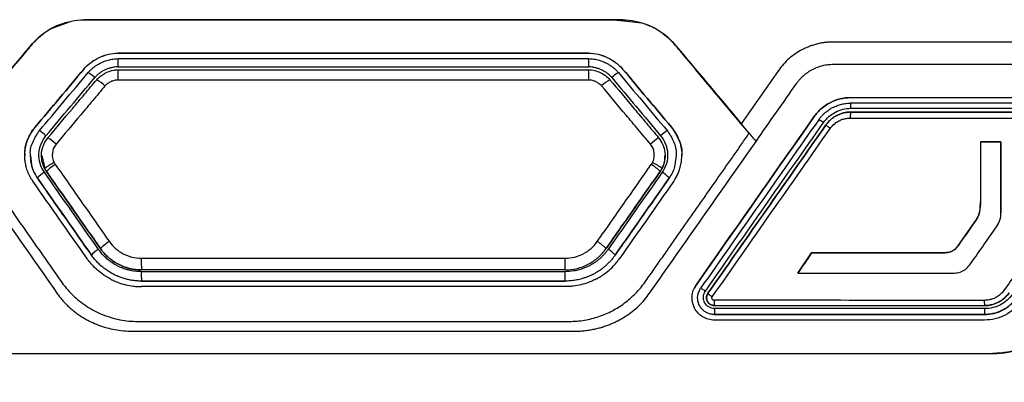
# Model space of a CAD drawing. Header units: millimetres. Extents: x -1111 to 1147, y -743 to 1146.
# Tile 133 of 203: x 240 to 284, y 188 to 204. Entities that reach past the tile are written whole.
import ezdxf

# ---------------------------------------------------------------- set-up
doc = ezdxf.new("R2010")
doc.units = ezdxf.units.MM

msp = doc.modelspace()

# ---------------------------------------------------------------- linework, layer by layer
at = {"color": 7, "linetype": 'Continuous', "lineweight": 25}
for p, q in [((243.122, 204.42), (242.752, 204.405)), ((266.772, 204.369), (266.274, 204.42)), ((242.045, 204.324), (241.175, 204.01)), ((267.728, 204.271), (266.772, 204.369)), ((244.202, 202.919), (244.202, 202.917)), ((265.341, 202.919), (265.341, 202.917)), ((242.67, 202.204), (242.67, 202.202)), ((266.873, 202.204), (266.873, 202.202)), ((271.378, 200.727), (270.153, 202.185)), ((277.114, 200.916), (277.114, 200.917)), ((275.476, 200.064), (275.476, 200.065)), ((277.115, 200.269), (277.114, 200.269)), ((240.48, 199.595), (240.48, 199.593)), ((269.063, 199.595), (269.063, 199.593)), ((276.008, 199.693), (276.008, 199.694)), ((282.945, 198.929), (283.871, 198.93)), ((283.871, 198.93), (283.871, 195.741)), ((283.871, 198.93), (283.871, 198.93)), ((240.262, 198.31), (240.262, 198.307)), ((240.762, 198.32), (240.762, 198.298)), ((240.773, 198.31), (240.906, 197.729)), ((268.781, 198.3), (268.781, 198.321)), ((269.281, 198.306), (269.281, 198.309)), ((240.578, 197.303), (240.578, 197.307)), ((240.906, 197.729), (240.906, 197.73)), ((240.988, 197.594), (240.988, 197.595)), ((268.555, 197.594), (268.555, 197.595)), ((268.637, 197.729), (268.637, 197.73)), ((268.965, 197.303), (268.965, 197.307)), ((283.871, 195.741), (283.871, 195.741)), ((281.962, 194.287), (282.7, 195.339)), ((282.7, 195.339), (282.7, 195.339)), ((281.962, 194.287), (281.962, 194.287)), ((243.004, 193.84), (243.004, 193.843)), ((266.539, 193.84), (266.539, 193.843)), ((274.742, 193.025), (275.364, 193.936)), ((275.364, 193.936), (281.119, 193.938)), ((275.364, 193.936), (275.364, 193.936)), ((281.119, 193.938), (281.119, 193.938)), ((246.288, 193.171), (245.256, 193.171)), ((264.287, 193.171), (263.209, 193.171)), ((245.256, 192.671), (245.256, 192.668)), ((264.287, 192.668), (264.287, 192.671)), ((270.173, 192.491), (270.098, 192.332)), ((270.173, 192.491), (270.173, 192.492)), ((270.705, 192.121), (270.705, 192.121)), ((270.242, 191.92), (270.242, 191.917)), ((270.992, 191.167), (270.992, 191.17)), ((283.136, 191.169), (283.136, 191.167)), ((283.49, 189.417), (283.49, 189.418))]:
    msp.add_line(p, q, dxfattribs=at)
for centre, radius, start, end in [((247.737, 202.389), 3.546, 175.4502, 181.4192), ((261.805, 202.389), 3.547, 358.5813, 4.5484), ((247.833, 201.833), 3.647, 174.6968, 181.941), ((261.708, 201.833), 3.649, 358.0602, 5.3007), ((241.656, 200.167), 2.231, 47.722, 57.2916), ((241.924, 199.613), 2.491, 47.259, 57.9844), ((267.619, 199.613), 2.491, 122.0162, 132.7403), ((267.887, 200.167), 2.231, 122.7076, 132.2783), ((239.171, 197.207), 2.686, 48.1077, 56.0496), ((239.406, 196.613), 2.996, 47.7216, 56.6271), ((270.137, 196.613), 2.996, 123.3733, 132.2779), ((270.371, 197.208), 2.685, 123.9497, 131.8925), ((242.077, 196.314), 1.837, 113.8441, 129.5841), ((242.374, 196.288), 1.905, 121.3746, 136.6901), ((267.165, 196.282), 1.912, 43.3526, 58.6127), ((267.472, 196.325), 1.826, 50.3437, 66.182), ((241.609, 196.364), 1.397, 120.8365, 137.5552), ((267.934, 196.364), 1.397, 42.4456, 59.1632), ((244.987, 192.559), 2.225, 121.9307, 135.0295), ((264.579, 192.59), 2.187, 44.8136, 58.1484), ((244.151, 192.734), 1.596, 121.3491, 135.9648), ((265.392, 192.734), 1.596, 44.036, 58.6506), ((252.37, 193.574), 7.126, 178.9837, 183.2352), ((257.085, 193.575), 7.213, 356.7978, 0.9978), ((250.199, 192.984), 4.953, 178.7316, 183.6312), ((259.342, 192.984), 4.955, 356.3699, 1.268)]:
    msp.add_arc(centre, radius, start, end, dxfattribs=at)
for points, knots in [([(240.365, 203.348), (240.454, 203.454), (241.064, 204.086), (241.923, 204.401), (242.663, 204.42)], [0.1209056, 0.1209056, 0.1209056, 0.1209056, 0.13155891, 0.18875625, 0.18875625, 0.18875625, 0.18875625]), ([(242.663, 204.42), (242.776, 204.423), (242.89, 204.42), (250.847, 204.42), (258.697, 204.42), (266.653, 204.42), (266.767, 204.423), (266.88, 204.42)], [0.1887562, 0.1887562, 0.1887562, 0.1887562, 0.1974872, 0.1974872, 0.8025154, 0.8025154, 0.8112462, 0.8112462, 0.8112462, 0.8112462]), ([(266.88, 204.42), (267.62, 204.401), (268.479, 204.086), (269.089, 203.454), (269.178, 203.348)], [0.81124619, 0.81124619, 0.81124619, 0.81124619, 0.86844303, 0.87909618, 0.87909618, 0.87909618, 0.87909618]), ([(240.365, 203.347), (240.52, 203.501), (240.83, 203.806), (241.259, 204.087), (241.529, 204.176), (241.593, 204.197)], [0, 0, 0, 0, 0.434541, 0.865966, 1, 1, 1, 1]), ([(267.919, 204.207), (267.993, 204.183), (268.274, 204.091), (268.713, 203.806), (269.022, 203.5), (269.178, 203.347)], [0, 0, 0, 0, 0.15232, 0.574601, 1, 1, 1, 1]), ([(240.365, 203.347), (240.27, 203.241), (240.183, 203.129), (239.055, 201.785), (238.018, 200.55), (236.981, 199.314)], [0, 0, 0, 0, 0.010653, 0.010653, 0.1315586, 0.1315586, 0.1315586, 0.1315586]), ([(272.562, 199.314), (271.525, 200.55), (270.488, 201.785), (269.36, 203.129), (269.272, 203.241), (269.178, 203.347)], [0.8684429, 0.8684429, 0.8684429, 0.8684429, 0.9893467, 0.9893467, 1, 1, 1, 1]), ([(276.333, 203.419), (276.273, 203.418), (276.152, 203.415), (275.972, 203.398), (275.795, 203.37), (275.62, 203.333), (275.448, 203.284), (275.279, 203.226), (275.112, 203.157), (274.894, 203.052), (274.634, 202.898), (274.349, 202.678), (274.092, 202.428), (273.948, 202.237), (273.876, 202.14)], [0, 0, 0, 0, 0.063202, 0.125768, 0.187913, 0.249857, 0.31182, 0.374023, 0.436686, 0.500023, 0.626528, 0.750803, 0.874677, 1, 1, 1, 1]), ([(242.67, 202.204), (242.858, 202.429), (243.099, 202.602), (243.621, 202.845), (243.909, 202.919), (244.202, 202.919)], [0, 0, 0, 0, 0.5, 0.5, 1, 1, 1, 1]), ([(242.67, 202.202), (242.858, 202.426), (243.099, 202.6), (243.621, 202.843), (243.909, 202.917), (244.202, 202.917)], [0, 0, 0, 0, 0.5, 0.5, 1, 1, 1, 1]), ([(242.861, 202.045), (242.887, 202.075), (242.94, 202.134), (243.026, 202.215), (243.119, 202.291), (243.216, 202.361), (243.318, 202.424), (243.424, 202.48), (243.532, 202.53), (243.642, 202.572), (243.754, 202.607), (243.866, 202.635), (243.979, 202.655), (244.091, 202.668), (244.165, 202.669), (244.202, 202.67)], [0, 0, 0, 0, 0.0776448, 0.1557494, 0.2342052, 0.3128634, 0.3915484, 0.4700691, 0.5482292, 0.6258354, 0.7027059, 0.7786775, 0.853613, 0.9274084, 1, 1, 1, 1]), ([(244.202, 202.67), (244.907, 202.67), (246.316, 202.67), (248.43, 202.67), (250.544, 202.67), (252.658, 202.67), (254.772, 202.67), (256.885, 202.67), (258.999, 202.67), (261.113, 202.67), (263.227, 202.67), (264.637, 202.67), (265.341, 202.67)], [0, 0, 0, 0, 0.100015, 0.20002, 0.300018, 0.40001, 0.5, 0.59999, 0.699982, 0.79998, 0.899985, 1, 1, 1, 1]), ([(265.341, 202.919), (265.634, 202.919), (265.922, 202.845), (266.444, 202.602), (266.685, 202.429), (266.873, 202.204)], [0, 0, 0, 0, 0.5, 0.5, 1, 1, 1, 1]), ([(265.341, 202.917), (265.634, 202.917), (265.922, 202.843), (266.444, 202.6), (266.685, 202.426), (266.873, 202.202)], [0, 0, 0, 0, 0.5, 0.5, 1, 1, 1, 1]), ([(265.341, 202.67), (265.381, 202.669), (265.462, 202.667), (265.583, 202.652), (265.705, 202.629), (265.826, 202.597), (265.947, 202.556), (266.066, 202.506), (266.181, 202.448), (266.293, 202.383), (266.4, 202.309), (266.502, 202.229), (266.597, 202.141), (266.653, 202.077), (266.682, 202.045)], [0, 0, 0, 0, 0.078693, 0.1587944, 0.2402165, 0.3228179, 0.4064134, 0.4907859, 0.5756964, 0.660896, 0.746138, 0.8311923, 0.9158613, 1, 1, 1, 1]), ([(244.192, 202.301), (244.16, 202.3), (244.096, 202.298), (243.999, 202.286), (243.886, 202.263), (243.76, 202.225), (243.623, 202.17), (243.492, 202.101), (243.369, 202.019), (243.255, 201.927), (243.189, 201.854), (243.157, 201.818)], [0, 0, 0, 0, 0.080844, 0.163876, 0.24962, 0.374061, 0.499976, 0.625729, 0.749975, 0.877604, 1, 1, 1, 1]), ([(244.023, 202.156), (244.053, 202.16), (244.112, 202.168), (244.172, 202.17), (244.202, 202.17)], [0, 0, 0, 0, 0.507931, 1, 1, 1, 1]), ([(244.202, 202.17), (247.725, 202.171), (254.772, 202.171), (261.819, 202.171), (265.341, 202.17)], [0.399117, 0.399117, 0.399117, 0.399117, 1.531224, 2.663, 2.663, 2.663, 2.663]), ([(265.341, 202.171), (265.431, 202.171), (265.522, 202.159), (265.698, 202.117), (265.785, 202.088), (265.949, 202.011), (266.026, 201.964), (266.172, 201.856), (266.241, 201.794), (266.299, 201.725)], [0, 0, 0, 0, 0.25, 0.25, 0.5, 0.5, 0.75, 0.75, 1, 1, 1, 1]), ([(266.386, 201.818), (266.365, 201.842), (266.323, 201.89), (266.251, 201.956), (266.161, 202.028), (266.051, 202.101), (265.92, 202.169), (265.784, 202.225), (265.642, 202.267), (265.497, 202.295), (265.399, 202.299), (265.351, 202.301)], [0, 0, 0, 0, 0.080849, 0.163881, 0.249619, 0.374066, 0.499975, 0.625734, 0.749974, 0.87761, 1, 1, 1, 1]), ([(274.695, 201.565), (274.722, 201.602), (274.776, 201.675), (274.865, 201.778), (274.961, 201.875), (275.064, 201.964), (275.173, 202.047), (275.288, 202.122), (275.44, 202.207), (275.629, 202.293), (275.858, 202.365), (276.094, 202.409), (276.253, 202.415), (276.333, 202.417)], [0, 0, 0, 0, 0.071701, 0.142752, 0.213491, 0.284262, 0.355405, 0.42726, 0.500152, 0.627053, 0.751442, 0.87514, 1, 1, 1, 1]), ([(240.671, 199.435), (241.037, 199.871), (241.767, 200.741), (242.497, 201.611), (242.861, 202.045)], [0, 0, 0, 0, 0.500659, 1, 1, 1, 1]), ([(241.054, 199.115), (241.419, 199.55), (241.784, 199.985), (242.149, 200.42), (242.332, 200.637), (242.514, 200.855), (242.697, 201.072), (242.879, 201.29), (243.062, 201.507), (243.244, 201.725)], [0, 0, 0, 0, 0.001704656, 0.001704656, 0.001704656, 0.002556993, 0.002556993, 0.002556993, 0.003409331, 0.003409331, 0.003409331, 0.003409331]), ([(243.244, 201.725), (243.293, 201.782), (243.348, 201.835), (243.465, 201.928), (243.528, 201.97), (243.727, 202.082), (243.871, 202.131), (244.02, 202.155)], [0, 0, 0, 0, 0.25, 0.25, 0.5, 0.5, 1, 1, 1, 1]), ([(266.299, 201.725), (266.664, 201.29), (267.029, 200.855), (267.394, 200.42), (267.576, 200.202), (267.759, 199.985), (267.941, 199.767), (268.124, 199.55), (268.306, 199.332), (268.489, 199.115)], [0, 0, 0, 0, 0.001704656, 0.001704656, 0.001704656, 0.002556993, 0.002556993, 0.002556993, 0.003409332, 0.003409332, 0.003409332, 0.003409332]), ([(266.682, 202.045), (267.046, 201.611), (267.776, 200.741), (268.506, 199.871), (268.872, 199.435)], [0, 0, 0, 0, 0.499341, 1, 1, 1, 1]), ([(243.614, 201.442), (243.432, 201.224), (243.249, 201.007), (243.066, 200.789), (242.884, 200.571), (242.701, 200.354), (242.518, 200.136), (242.153, 199.701), (241.787, 199.265), (241.422, 198.83)], [0, 0, 0, 0, 0.000853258, 0.000853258, 0.000853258, 0.001706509, 0.001706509, 0.001706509, 0.003412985, 0.003412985, 0.003412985, 0.003412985]), ([(244.188, 201.71), (244.134, 201.71), (244.08, 201.701), (243.974, 201.676), (243.923, 201.658), (243.825, 201.612), (243.778, 201.583), (243.691, 201.52), (243.65, 201.484), (243.614, 201.442)], [0, 0, 0, 0, 0.25, 0.25, 0.5, 0.5, 0.75, 0.75, 1, 1, 1, 1]), ([(265.929, 201.442), (265.894, 201.484), (265.852, 201.52), (265.764, 201.584), (265.718, 201.612), (265.62, 201.658), (265.568, 201.676), (265.463, 201.701), (265.41, 201.71), (265.355, 201.71)], [0, 0, 0, 0, 0.25, 0.25, 0.5, 0.5, 0.75, 0.75, 1, 1, 1, 1]), ([(268.121, 198.83), (267.939, 199.047), (267.756, 199.265), (267.573, 199.483), (267.39, 199.701), (267.208, 199.918), (267.025, 200.136), (266.659, 200.571), (266.294, 201.007), (265.929, 201.442)], [0, 0, 0, 0, 0.000853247, 0.000853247, 0.000853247, 0.001706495, 0.001706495, 0.001706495, 0.003412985, 0.003412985, 0.003412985, 0.003412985]), ([(275.476, 200.065), (275.568, 200.197), (275.675, 200.315), (275.914, 200.526), (276.048, 200.617), (276.331, 200.765), (276.481, 200.822), (276.794, 200.898), (276.952, 200.917), (277.114, 200.917)], [0, 0, 0, 0, 0.25, 0.25, 0.5, 0.5, 0.75, 0.75, 1, 1, 1, 1]), ([(277.114, 200.916), (276.952, 200.916), (276.794, 200.897), (276.484, 200.821), (276.332, 200.764), (276.049, 200.617), (275.916, 200.526), (275.675, 200.315), (275.568, 200.196), (275.476, 200.064)], [0, 0, 0, 0, 0.25, 0.25, 0.5, 0.5, 0.75, 0.75, 1, 1, 1, 1]), ([(275.681, 199.923), (275.708, 199.96), (275.761, 200.033), (275.848, 200.129), (275.934, 200.213), (276.018, 200.284), (276.097, 200.344), (276.172, 200.395), (276.24, 200.436), (276.35, 200.496), (276.507, 200.565), (276.713, 200.626), (276.916, 200.662), (277.049, 200.667), (277.114, 200.669)], [0, 0, 0, 0, 0.0832, 0.1604772, 0.231831, 0.297261, 0.3567665, 0.4103472, 0.4580026, 0.4997326, 0.6340615, 0.7622139, 0.8841923, 1, 1, 1, 1]), ([(275.898, 199.798), (276.035, 199.994), (276.222, 200.158), (276.647, 200.379), (276.888, 200.438), (277.129, 200.438)], [0, 0, 0, 0, 0.5, 0.5, 1, 1, 1, 1]), ([(277.129, 200.438), (277.129, 200.452), (277.129, 200.482), (277.126, 200.519), (277.125, 200.561), (277.123, 200.612), (277.119, 200.659), (277.116, 200.666), (277.114, 200.669)], [0, 0, 0, 0, 0.1174558, 0.2411141, 0.3166741, 0.5006975, 0.7592882, 1, 1, 1, 1]), ([(277.129, 200.438), (277.675, 200.438), (279.036, 200.438), (281.175, 200.438), (283.349, 200.438), (284.708, 200.437), (285.29, 200.437)], [0, 0, 0, 0, 0.200631, 0.500002, 0.786066, 1, 1, 1, 1]), ([(276.008, 199.694), (276.032, 199.726), (276.079, 199.789), (276.156, 199.872), (276.231, 199.942), (276.303, 200), (276.371, 200.047), (276.433, 200.085), (276.54, 200.144), (276.697, 200.209), (276.908, 200.26), (277.048, 200.266), (277.115, 200.269)], [0, 0, 0, 0, 0.0945385, 0.1813924, 0.2605606, 0.3320421, 0.3958359, 0.4519414, 0.500358, 0.677742, 0.8442865, 1, 1, 1, 1]), ([(277.114, 200.269), (277.006, 200.269), (276.844, 200.249), (276.637, 200.185), (276.489, 200.119), (276.351, 200.036), (276.18, 199.903), (276.07, 199.782), (276.008, 199.693)], [0, 0, 0, 0, 0.000263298, 0.000394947, 0.000526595, 0.000658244, 0.000789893, 0.001053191, 0.001053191, 0.001053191, 0.001053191]), ([(276.2, 199.532), (276.222, 199.56), (276.264, 199.617), (276.337, 199.694), (276.415, 199.763), (276.501, 199.824), (276.612, 199.889), (276.752, 199.948), (276.925, 199.992), (277.043, 199.998), (277.103, 200.001)], [0, 0, 0, 0, 0.101312, 0.200956, 0.299841, 0.398893, 0.499036, 0.664835, 0.830415, 1, 1, 1, 1]), ([(277.114, 200.269), (277.111, 200.269), (277.107, 200.245), (277.102, 200.148), (277.101, 200.078), (277.101, 200.019)], [0, 0, 0, 0, 0.5, 0.5, 1, 1, 1, 1]), ([(277.114, 200.269), (277.794, 200.269), (279.154, 200.269), (281.193, 200.269), (283.232, 200.269), (284.591, 200.268), (285.27, 200.268)], [0, 0, 0, 0, 0.250005, 0.500003, 0.749999, 1, 1, 1, 1]), ([(285.271, 200.269), (284.592, 200.269), (283.233, 200.269), (281.194, 200.269), (279.155, 200.269), (277.795, 200.269), (277.115, 200.269)], [0, 0, 0, 0, 0.250023, 0.500027, 0.750017, 1, 1, 1, 1]), ([(240.031, 198.313), (240.025, 198.358), (239.991, 198.624), (240.138, 199.089), (240.372, 199.433), (240.48, 199.593)], [0, 0, 0, 0, 0.097597, 0.581523, 1, 1, 1, 1]), ([(240.014, 198.398), (240.017, 198.441), (240.022, 198.528), (240.041, 198.657), (240.068, 198.785), (240.103, 198.91), (240.156, 199.061), (240.234, 199.234), (240.345, 199.423), (240.435, 199.537), (240.48, 199.595)], [0, 0, 0, 0, 0.100328, 0.199996, 0.299432, 0.399065, 0.499323, 0.6666, 0.832821, 1, 1, 1, 1]), ([(269.063, 199.595), (269.207, 199.423), (269.318, 199.232), (269.478, 198.814), (269.523, 198.597), (269.53, 198.374)], [0, 0, 0, 0, 0.5, 0.5, 1, 1, 1, 1]), ([(269.063, 199.593), (269.186, 199.405), (269.431, 199.03), (269.565, 198.556), (269.527, 198.322), (269.526, 198.311)], [0, 0, 0, 0, 0.48767, 0.974894, 1, 1, 1, 1]), ([(276.008, 199.694), (275.656, 199.191), (274.951, 198.184), (273.892, 196.672), (272.832, 195.158), (271.769, 193.64), (271.06, 192.628), (270.705, 192.121)], [0, 0, 0, 0, 0.199404, 0.399102, 0.599098, 0.799396, 1, 1, 1, 1]), ([(270.705, 192.121), (271.06, 192.627), (271.769, 193.64), (272.832, 195.157), (273.892, 196.672), (274.951, 198.184), (275.656, 199.19), (276.008, 199.693)], [0, 0, 0, 0, 0.200604, 0.400902, 0.600899, 0.800597, 1, 1, 1, 1]), ([(272.562, 199.314), (272.532, 199.351), (272.466, 199.429), (272.377, 199.535), (272.302, 199.624), (272.245, 199.693), (272.215, 199.729), (272.2, 199.747)], [0, 0, 0, 0, 0.229715, 0.500201, 0.673107, 0.84001, 1, 1, 1, 1]), ([(275.898, 199.798), (275.85, 199.832), (275.792, 199.869), (275.707, 199.918), (275.684, 199.927), (275.681, 199.923)], [0, 0, 0, 0, 0.5, 0.5, 1, 1, 1, 1]), ([(276.2, 199.532), (276.152, 199.565), (276.097, 199.607), (276.022, 199.67), (276.005, 199.689), (276.008, 199.693)], [0, 0, 0, 0, 0.5, 0.5, 1, 1, 1, 1]), ([(236.981, 199.314), (237.066, 199.194), (237.235, 198.953), (237.488, 198.591), (237.74, 198.231), (237.992, 197.872), (238.242, 197.513), (238.493, 197.156), (238.742, 196.8), (238.991, 196.445), (239.239, 196.091), (239.486, 195.737), (239.733, 195.385), (239.978, 195.034), (240.224, 194.684), (240.468, 194.335), (240.712, 193.987), (240.955, 193.64), (241.197, 193.293), (241.439, 192.949), (241.677, 192.604), (241.934, 192.275), (242.222, 191.978), (242.536, 191.712), (242.872, 191.48), (243.229, 191.282), (243.602, 191.12), (243.988, 190.995), (244.384, 190.909), (244.788, 190.861), (245.195, 190.854), (245.601, 190.856), (246.007, 190.855), (246.411, 190.855), (246.814, 190.855), (247.215, 190.855), (247.616, 190.855), (248.015, 190.855), (248.413, 190.855), (248.81, 190.855), (249.205, 190.855), (249.599, 190.855), (249.992, 190.855), (250.383, 190.855), (250.773, 190.855), (251.162, 190.855), (251.55, 190.855), (251.936, 190.855), (252.322, 190.855), (252.705, 190.855), (253.088, 190.855), (253.469, 190.855), (253.849, 190.855), (254.228, 190.855), (254.606, 190.855), (254.982, 190.855), (255.357, 190.855), (255.73, 190.855), (256.103, 190.855), (256.474, 190.855), (256.844, 190.855), (257.212, 190.855), (257.58, 190.855), (257.946, 190.855), (258.31, 190.855), (258.674, 190.855), (259.036, 190.855), (259.397, 190.855), (259.757, 190.855), (260.115, 190.855), (260.472, 190.855), (260.828, 190.855), (261.182, 190.855), (261.536, 190.855), (261.887, 190.855), (262.238, 190.855), (262.588, 190.855), (262.936, 190.855), (263.283, 190.855), (263.628, 190.855), (263.972, 190.855), (264.315, 190.855), (264.656, 190.858), (264.994, 190.886), (265.325, 190.941), (265.648, 191.023), (265.962, 191.13), (266.265, 191.26), (266.555, 191.413), (266.832, 191.588), (267.094, 191.783), (267.339, 191.997), (267.566, 192.23), (267.773, 192.481), (267.963, 192.745), (268.148, 193.011), (268.334, 193.276), (268.518, 193.54), (268.702, 193.802), (268.885, 194.064), (269.068, 194.324), (269.249, 194.584), (269.43, 194.842), (269.611, 195.1), (269.79, 195.356), (269.969, 195.611), (270.147, 195.866), (270.324, 196.119), (270.501, 196.371), (270.676, 196.622), (270.852, 196.872), (271.026, 197.121), (271.199, 197.369), (271.372, 197.616), (271.544, 197.861), (271.716, 198.106), (271.886, 198.35), (272.056, 198.593), (272.225, 198.834), (272.394, 199.075), (272.506, 199.235), (272.562, 199.314)], [0, 0, 0, 0, 0.010142, 0.020255, 0.030339, 0.040394, 0.050419, 0.060415, 0.070382, 0.08032, 0.090229, 0.100109, 0.10996, 0.119781, 0.129574, 0.139337, 0.149072, 0.158777, 0.168453, 0.1781, 0.187715, 0.197252, 0.206704, 0.216094, 0.225437, 0.234743, 0.244024, 0.253288, 0.262549, 0.271822, 0.281124, 0.290422, 0.29969, 0.308929, 0.318139, 0.32732, 0.336472, 0.345594, 0.354687, 0.363751, 0.372786, 0.381791, 0.390768, 0.399715, 0.408633, 0.417522, 0.426381, 0.435212, 0.444013, 0.452785, 0.461528, 0.470242, 0.478927, 0.487582, 0.496209, 0.504806, 0.513374, 0.521913, 0.530423, 0.538904, 0.547355, 0.555778, 0.564171, 0.572535, 0.58087, 0.589176, 0.597453, 0.605701, 0.61392, 0.622109, 0.63027, 0.638401, 0.646503, 0.654577, 0.662621, 0.670636, 0.678622, 0.686579, 0.694506, 0.702405, 0.710275, 0.718115, 0.725914, 0.733643, 0.741309, 0.748923, 0.756494, 0.764029, 0.771534, 0.779012, 0.78647, 0.793914, 0.80135, 0.808789, 0.816236, 0.823668, 0.831072, 0.838446, 0.845791, 0.853106, 0.860393, 0.86765, 0.874878, 0.882077, 0.889247, 0.896387, 0.903499, 0.910581, 0.917634, 0.924658, 0.931653, 0.938619, 0.945556, 0.952463, 0.959341, 0.966191, 0.973011, 0.979802, 0.986564, 0.993296, 1, 1, 1, 1]), ([(240.273, 198.311), (240.27, 198.336), (240.24, 198.549), (240.357, 198.961), (240.567, 199.277), (240.671, 199.435)], [0, 0, 0, 0, 0.0612417, 0.5302834, 1, 1, 1, 1]), ([(240.893, 197.563), (240.808, 197.685), (240.747, 197.818), (240.663, 198.102), (240.644, 198.248), (240.656, 198.543), (240.688, 198.688), (240.795, 198.964), (240.869, 199.092), (240.965, 199.206)], [0, 0, 0, 0, 0.25, 0.25, 0.5, 0.5, 0.75, 0.75, 1, 1, 1, 1]), ([(240.906, 197.73), (240.849, 197.838), (240.809, 197.956), (240.761, 198.198), (240.756, 198.322), (240.782, 198.566), (240.814, 198.687), (240.91, 198.912), (240.975, 199.021), (241.054, 199.115)], [0, 0, 0, 0, 0.25, 0.25, 0.5, 0.5, 0.75, 0.75, 1, 1, 1, 1]), ([(268.489, 199.115), (268.646, 198.927), (268.747, 198.689), (268.787, 198.323), (268.782, 198.198), (268.735, 197.958), (268.694, 197.839), (268.637, 197.73)], [0, 0, 0, 0, 0.5, 0.5, 0.75, 0.75, 1, 1, 1, 1]), ([(268.578, 199.206), (268.674, 199.092), (268.747, 198.965), (268.855, 198.689), (268.886, 198.544), (268.9, 198.249), (268.881, 198.102), (268.797, 197.819), (268.735, 197.685), (268.65, 197.563)], [0, 0, 0, 0, 0.25, 0.25, 0.5, 0.5, 0.75, 0.75, 1, 1, 1, 1]), ([(268.872, 199.435), (268.978, 199.277), (269.189, 198.961), (269.308, 198.481), (269.261, 198.199), (269.245, 198.106)], [0, 0, 0, 0, 0.400659, 0.801286, 1, 1, 1, 1]), ([(272.562, 199.314), (272.625, 199.239), (272.687, 199.165), (272.794, 199.037), (272.839, 198.983), (272.865, 198.952)], [0, 0, 0, 0, 0.5, 0.5, 1, 1, 1, 1]), ([(241.422, 198.83), (241.326, 198.715), (241.266, 198.572), (241.235, 198.278), (241.265, 198.127), (241.334, 197.994)], [0, 0, 0, 0, 0.5, 0.5, 1, 1, 1, 1]), ([(268.209, 197.995), (268.278, 198.127), (268.309, 198.278), (268.276, 198.573), (268.218, 198.715), (268.121, 198.83)], [0, 0, 0, 0, 0.5, 0.5, 1, 1, 1, 1]), ([(240.374, 197.162), (240.349, 197.198), (240.3, 197.271), (240.236, 197.385), (240.18, 197.503), (240.131, 197.625), (240.081, 197.777), (240.038, 197.962), (240.011, 198.179), (240.013, 198.325), (240.014, 198.398)], [0, 0, 0, 0, 0.100443, 0.200241, 0.299823, 0.399623, 0.500068, 0.667074, 0.833052, 1, 1, 1, 1]), ([(240.267, 198.308), (240.281, 198.121), (240.307, 197.762), (240.49, 197.453), (240.578, 197.303)], [0, 0, 0, 0, 0.518128, 1, 1, 1, 1]), ([(268.637, 197.729), (268.695, 197.856), (268.78, 198.042), (268.767, 198.244), (268.763, 198.309)], [0, 0, 0, 0, 0.67869, 1, 1, 1, 1]), ([(269.169, 197.162), (269.192, 197.196), (269.255, 197.29), (269.356, 197.48), (269.447, 197.719), (269.505, 197.969), (269.531, 198.182), (269.53, 198.314), (269.53, 198.374)], [0, 0, 0, 0, 0.0961828, 0.2626954, 0.5006657, 0.6921046, 0.8586355, 1, 1, 1, 1]), ([(241.334, 197.994), (241.341, 197.98), (241.349, 197.967), (241.357, 197.953), (241.361, 197.947), (241.365, 197.94), (241.369, 197.934), (241.374, 197.927), (241.378, 197.921), (241.382, 197.915)], [0, 0, 0, 0, 0.00004659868, 0.00004659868, 0.00004659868, 0.00006989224, 0.00006989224, 0.00006989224, 0.00009318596, 0.00009318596, 0.00009318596, 0.00009318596]), ([(241.382, 197.915), (241.585, 197.626), (241.787, 197.337), (241.989, 197.048), (242.192, 196.759), (242.394, 196.47), (242.596, 196.181), (242.799, 195.892), (243.001, 195.603), (243.203, 195.314), (243.406, 195.025), (243.608, 194.737), (243.811, 194.448)], [0, 0, 0, 0, 0.001060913, 0.001060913, 0.001060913, 0.002121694, 0.002121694, 0.002121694, 0.003182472, 0.003182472, 0.003182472, 0.004242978, 0.004242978, 0.004242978, 0.004242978]), ([(265.733, 194.448), (265.935, 194.737), (266.137, 195.026), (266.34, 195.314), (266.542, 195.603), (266.744, 195.892), (266.947, 196.181), (267.149, 196.47), (267.351, 196.759), (267.554, 197.048), (267.756, 197.337), (267.958, 197.626), (268.161, 197.914)], [0, 0, 0, 0, 0.001060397, 0.001060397, 0.001060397, 0.002121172, 0.002121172, 0.002121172, 0.003181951, 0.003181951, 0.003181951, 0.004242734, 0.004242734, 0.004242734, 0.004242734]), ([(268.161, 197.914), (268.161, 197.915), (268.161, 197.915), (268.161, 197.915), (268.165, 197.921), (268.17, 197.927), (268.174, 197.934), (268.178, 197.941), (268.182, 197.947), (268.186, 197.954), (268.194, 197.967), (268.202, 197.981), (268.209, 197.995)], [0, 0, 0, 0, 0.00000012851, 0.00000012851, 0.00000012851, 0.00002370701, 0.00002370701, 0.00002370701, 0.0000472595, 0.0000472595, 0.0000472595, 0.00009420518, 0.00009420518, 0.00009420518, 0.00009420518]), ([(243.004, 193.843), (242.599, 194.421), (241.79, 195.576), (240.982, 196.73), (240.578, 197.307)], [0, 0, 0, 0, 0.500473, 1, 1, 1, 1]), ([(240.988, 197.595), (240.988, 197.595), (240.988, 197.595), (240.988, 197.595), (240.98, 197.606), (240.973, 197.617), (240.966, 197.628), (240.958, 197.639), (240.951, 197.65), (240.945, 197.661), (240.931, 197.684), (240.918, 197.706), (240.906, 197.729), (240.906, 197.73), (240.906, 197.73), (240.906, 197.73)], [-0.00000006, -0.00000006, -0.00000006, -0.00000006, 0, 0, 0, 0.0000397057, 0.0000397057, 0.0000397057, 0.0000794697, 0.0000794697, 0.0000794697, 0.0001579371, 0.0001579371, 0.0001579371, 0.0001579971, 0.0001579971, 0.0001579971, 0.0001579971]), ([(240.906, 197.729), (240.918, 197.706), (240.931, 197.683), (240.958, 197.638), (240.973, 197.616), (240.988, 197.594)], [0, 0, 0, 0, 0.0000771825, 0.0000771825, 0.00015804, 0.00015804, 0.00015804, 0.00015804]), ([(243.413, 194.132), (243.211, 194.42), (243.009, 194.709), (242.807, 194.997), (242.605, 195.286), (242.403, 195.575), (242.2, 195.863), (241.998, 196.152), (241.796, 196.441), (241.594, 196.729), (241.392, 197.018), (241.19, 197.306), (240.988, 197.595)], [0, 0, 0, 0, 0.001059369, 0.001059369, 0.001059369, 0.002119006, 0.002119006, 0.002119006, 0.003178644, 0.003178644, 0.003178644, 0.004238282, 0.004238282, 0.004238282, 0.004238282]), ([(240.988, 197.594), (241.392, 197.017), (242.2, 195.863), (243.008, 194.708), (243.413, 194.13)], [0, 0, 0, 0, 0.499532, 1, 1, 1, 1]), ([(268.555, 197.595), (268.353, 197.306), (268.151, 197.018), (267.949, 196.729), (267.747, 196.441), (267.545, 196.152), (267.343, 195.863), (267.14, 195.575), (266.938, 195.286), (266.736, 194.997), (266.534, 194.709), (266.332, 194.42), (266.13, 194.132)], [0, 0, 0, 0, 0.001059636, 0.001059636, 0.001059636, 0.002119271, 0.002119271, 0.002119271, 0.003178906, 0.003178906, 0.003178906, 0.004238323, 0.004238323, 0.004238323, 0.004238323]), ([(266.13, 194.13), (266.535, 194.708), (267.343, 195.863), (268.151, 197.017), (268.555, 197.594)], [0, 0, 0, 0, 0.500468, 1, 1, 1, 1]), ([(268.965, 197.307), (268.561, 196.73), (267.753, 195.576), (266.944, 194.421), (266.539, 193.843)], [0, 0, 0, 0, 0.499527, 1, 1, 1, 1]), ([(268.637, 197.73), (268.637, 197.73), (268.637, 197.73), (268.637, 197.73), (268.625, 197.707), (268.612, 197.684), (268.599, 197.662), (268.592, 197.65), (268.585, 197.639), (268.577, 197.628), (268.57, 197.617), (268.563, 197.606), (268.555, 197.595), (268.555, 197.595), (268.555, 197.595), (268.555, 197.595)], [-0.00000006, -0.00000006, -0.00000006, -0.00000006, 0, 0, 0, 0.0000784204, 0.0000784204, 0.0000784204, 0.000118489, 0.000118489, 0.000118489, 0.0001585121, 0.0001585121, 0.0001585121, 0.0001585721, 0.0001585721, 0.0001585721, 0.0001585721]), ([(268.555, 197.594), (268.57, 197.615), (268.584, 197.637), (268.597, 197.659), (268.611, 197.682), (268.625, 197.705), (268.637, 197.729)], [0, 0, 0, 0, 0.0000775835, 0.0000775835, 0.0000775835, 0.0001586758, 0.0001586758, 0.0001586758, 0.0001586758]), ([(282.945, 196.248), (282.945, 196.087), (282.944, 195.924), (282.888, 195.693), (282.861, 195.618), (282.79, 195.473), (282.747, 195.405), (282.7, 195.339)], [0, 0, 0, 0, 0.5, 0.5, 0.75, 0.75, 1, 1, 1, 1]), ([(282.7, 195.339), (282.75, 195.41), (282.797, 195.485), (282.834, 195.564), (282.885, 195.67), (282.917, 195.786), (282.931, 195.902), (282.944, 196.017), (282.945, 196.133), (282.945, 196.248)], [0, 0, 0, 0, 0.27159, 0.27159, 0.27159, 0.640852, 0.640852, 0.640852, 1, 1, 1, 1]), ([(283.672, 195.111), (283.736, 195.203), (283.787, 195.304), (283.854, 195.519), (283.871, 195.629), (283.871, 195.741)], [0, 0, 0, 0, 0.5, 0.5, 1, 1, 1, 1]), ([(243.811, 194.448), (243.892, 194.332), (243.986, 194.228), (244.196, 194.044), (244.313, 193.963), (244.685, 193.771), (244.963, 193.701), (245.246, 193.701)], [0, 0, 0, 0, 0.25, 0.25, 0.5, 0.5, 1, 1, 1, 1]), ([(264.297, 193.701), (264.438, 193.701), (264.577, 193.719), (264.852, 193.786), (264.983, 193.834), (265.23, 193.964), (265.348, 194.044), (265.557, 194.228), (265.652, 194.332), (265.733, 194.448)], [0, 0, 0, 0, 0.25, 0.25, 0.5, 0.5, 0.75, 0.75, 1, 1, 1, 1]), ([(281.962, 194.287), (281.916, 194.221), (281.866, 194.159), (281.746, 194.053), (281.675, 194.011), (281.522, 193.962), (281.441, 193.951), (281.28, 193.939), (281.199, 193.938), (281.119, 193.938)], [0, 0, 0, 0, 0.25, 0.25, 0.5, 0.5, 0.75, 0.75, 1, 1, 1, 1]), ([(281.119, 193.938), (281.22, 193.938), (281.322, 193.94), (281.423, 193.951), (281.504, 193.96), (281.585, 193.977), (281.659, 194.01), (281.734, 194.044), (281.802, 194.096), (281.858, 194.156), (281.896, 194.197), (281.93, 194.241), (281.962, 194.287)], [0, 0, 0, 0, 0.315241, 0.315241, 0.315241, 0.568381, 0.568381, 0.568381, 0.826927, 0.826927, 0.826927, 1, 1, 1, 1]), ([(245.256, 192.671), (245.202, 192.672), (245.091, 192.674), (244.922, 192.69), (244.747, 192.717), (244.567, 192.757), (244.384, 192.811), (244.199, 192.879), (244.014, 192.964), (243.83, 193.066), (243.649, 193.186), (243.473, 193.324), (243.305, 193.479), (243.145, 193.652), (243.051, 193.779), (243.004, 193.843)], [0, 0, 0, 0, 0.061746, 0.126123, 0.193119, 0.262714, 0.334876, 0.409571, 0.486767, 0.566451, 0.648595, 0.733136, 0.819971, 0.908972, 1, 1, 1, 1]), ([(245.248, 193.094), (245.2, 193.095), (245.106, 193.097), (244.965, 193.11), (244.825, 193.132), (244.687, 193.162), (244.551, 193.2), (244.418, 193.246), (244.288, 193.299), (244.158, 193.363), (243.953, 193.477), (243.749, 193.628), (243.511, 193.85), (243.396, 193.999), (243.321, 194.097)], [0, 0, 0, 0, 0.062817, 0.125374, 0.18791, 0.25064, 0.313472, 0.375618, 0.437772, 0.500102, 0.56826, 0.749243, 0.836004, 1, 1, 1, 1]), ([(245.256, 193.172), (245.076, 193.172), (244.896, 193.195), (244.544, 193.281), (244.376, 193.345), (244.058, 193.509), (243.908, 193.614), (243.706, 193.791), (243.642, 193.853), (243.522, 193.986), (243.465, 194.058), (243.413, 194.132)], [0, 0, 0, 0, 0.25, 0.25, 0.5, 0.5, 0.75, 0.75, 0.875, 0.875, 1, 1, 1, 1]), ([(245.256, 193.171), (245.074, 193.171), (244.896, 193.194), (244.547, 193.279), (244.376, 193.343), (244.059, 193.508), (243.909, 193.611), (243.638, 193.849), (243.517, 193.982), (243.413, 194.131)], [0, 0, 0, 0, 0.25, 0.25, 0.5, 0.5, 0.75, 0.75, 1, 1, 1, 1]), ([(243.413, 194.13), (243.517, 193.982), (243.638, 193.849), (243.807, 193.701), (243.842, 193.672), (243.913, 193.616), (243.95, 193.589), (244.061, 193.512), (244.138, 193.467), (244.297, 193.384), (244.379, 193.347), (244.547, 193.284), (244.634, 193.258), (244.896, 193.194), (245.075, 193.171), (245.256, 193.171)], [0, 0, 0, 0, 0.25, 0.25, 0.3125, 0.3125, 0.375, 0.375, 0.5, 0.5, 0.625, 0.625, 0.75, 0.75, 1, 1, 1, 1]), ([(264.287, 193.172), (264.47, 193.172), (264.65, 193.196), (264.91, 193.26), (264.996, 193.286), (265.122, 193.333), (265.163, 193.35), (265.246, 193.387), (265.288, 193.407), (265.407, 193.469), (265.484, 193.516), (265.595, 193.592), (265.632, 193.618), (265.703, 193.674), (265.738, 193.703), (265.903, 193.848), (266.025, 193.982), (266.13, 194.132)], [0, 0, 0, 0, 0.25, 0.25, 0.375, 0.375, 0.4375, 0.4375, 0.5, 0.5, 0.625, 0.625, 0.6875, 0.6875, 0.75, 0.75, 1, 1, 1, 1]), ([(266.539, 193.843), (266.507, 193.799), (266.443, 193.711), (266.338, 193.587), (266.228, 193.471), (266.114, 193.364), (265.996, 193.265), (265.875, 193.174), (265.751, 193.092), (265.626, 193.017), (265.5, 192.951), (265.373, 192.893), (265.246, 192.843), (265.12, 192.799), (264.995, 192.763), (264.871, 192.733), (264.749, 192.71), (264.63, 192.692), (264.513, 192.679), (264.399, 192.672), (264.324, 192.671), (264.287, 192.671)], [0, 0, 0, 0, 0.062413, 0.123872, 0.184342, 0.24379, 0.302184, 0.359501, 0.415719, 0.470826, 0.524817, 0.577685, 0.629413, 0.679982, 0.729371, 0.777559, 0.82453, 0.87027, 0.914765, 0.95801, 1, 1, 1, 1]), ([(266.222, 194.097), (266.195, 194.059), (266.139, 193.983), (266.047, 193.875), (265.95, 193.773), (265.846, 193.677), (265.737, 193.587), (265.623, 193.505), (265.505, 193.429), (265.38, 193.361), (265.17, 193.258), (264.934, 193.178), (264.612, 193.109), (264.423, 193.1), (264.295, 193.094)], [0, 0, 0, 0, 0.062825, 0.125396, 0.187945, 0.250689, 0.313531, 0.375681, 0.437842, 0.500185, 0.563946, 0.749284, 0.830286, 1, 1, 1, 1]), ([(243.872, 192.758), (243.837, 192.777), (243.766, 192.815), (243.663, 192.877), (243.495, 192.987), (243.274, 193.159), (243.06, 193.371), (242.905, 193.553), (242.834, 193.65), (242.799, 193.699)], [0, 0, 0, 0, 0.083402, 0.167028, 0.251017, 0.501042, 0.749489, 0.875072, 1, 1, 1, 1]), ([(265.674, 192.76), (265.709, 192.779), (265.78, 192.816), (265.883, 192.879), (266.05, 192.989), (266.271, 193.16), (266.483, 193.371), (266.638, 193.553), (266.709, 193.65), (266.744, 193.699)], [0, 0, 0, 0, 0.083414, 0.167042, 0.251023, 0.50104, 0.74949, 0.875054, 1, 1, 1, 1]), ([(281.639, 193.024), (281.728, 193.024), (281.817, 193.029), (281.993, 193.06), (282.08, 193.086), (282.237, 193.168), (282.31, 193.223), (282.434, 193.35), (282.488, 193.42), (282.539, 193.493)], [0, 0, 0, 0, 0.25, 0.25, 0.5, 0.5, 0.75, 0.75, 1, 1, 1, 1]), ([(261.834, 193.171), (259.481, 193.171), (254.298, 193.171), (249.116, 193.171), (246.287, 193.171)], [0.774655, 0.774655, 0.774655, 0.774655, 1.530893, 2.439706, 2.439706, 2.439706, 2.439706]), ([(287.773, 192.561), (287.773, 190.238), (287.773, 187.913), (287.773, 185.203), (287.662, 184.833), (287.372, 184.267), (287.231, 184.053), (283.832, 178.165), (280.557, 172.494), (276.744, 165.89), (275.71, 165.32), (261.384, 165.32), (248.116, 165.32), (233.787, 165.32), (232.776, 165.935), (228.971, 172.525), (225.705, 178.181), (222.299, 184.08), (221.941, 184.618), (221.773, 185.234), (221.773, 187.914), (221.773, 190.238), (221.773, 192.561)], [0, 0, 0, 0, 0.067541, 0.067541, 0.078742, 0.078742, 0.086132, 0.086132, 0.276627, 0.276627, 0.307826, 0.307826, 0.692624, 0.692624, 0.723894, 0.723894, 0.913869, 0.913869, 0.922173, 0.93246, 0.93246, 1, 1, 1, 1]), ([(243.872, 192.758), (243.908, 192.74), (243.979, 192.704), (244.089, 192.655), (244.275, 192.581), (244.543, 192.499), (244.838, 192.446), (245.076, 192.423), (245.196, 192.421), (245.256, 192.42)], [0, 0, 0, 0, 0.083419, 0.167054, 0.251042, 0.501047, 0.749483, 0.875091, 1, 1, 1, 1]), ([(264.287, 192.671), (263.582, 192.671), (262.172, 192.671), (260.058, 192.671), (257.943, 192.671), (255.829, 192.671), (253.714, 192.671), (251.6, 192.671), (249.485, 192.671), (247.371, 192.671), (245.961, 192.671), (245.256, 192.671)], [0, 0, 0, 0, 0.111123, 0.222238, 0.333345, 0.444449, 0.555551, 0.666655, 0.777762, 0.888877, 1, 1, 1, 1]), ([(265.674, 192.76), (265.638, 192.742), (265.567, 192.705), (265.457, 192.656), (265.27, 192.582), (265.002, 192.499), (264.706, 192.446), (264.467, 192.423), (264.347, 192.421), (264.287, 192.42)], [0, 0, 0, 0, 0.083407, 0.16704, 0.251036, 0.501049, 0.749482, 0.875109, 1, 1, 1, 1]), ([(270.992, 190.918), (270.9, 190.918), (270.81, 190.931), (270.635, 190.98), (270.551, 191.017), (270.318, 191.157), (270.188, 191.296), (270.021, 191.618), (269.982, 191.802), (270.006, 192.165), (270.068, 192.342), (270.173, 192.492)], [0, 0, 0, 0, 0.125, 0.125, 0.25, 0.25, 0.5, 0.5, 0.75, 0.75, 1, 1, 1, 1]), ([(241.459, 192.124), (241.496, 192.072), (241.571, 191.969), (241.691, 191.822), (241.818, 191.682), (241.951, 191.548), (242.092, 191.42), (242.238, 191.3), (242.392, 191.186), (242.552, 191.079), (242.718, 190.979), (242.945, 190.856), (243.237, 190.723), (243.598, 190.596), (243.968, 190.502), (244.348, 190.439), (244.606, 190.426), (244.736, 190.419)], [0, 0, 0, 0, 0.049966, 0.099601, 0.149025, 0.198361, 0.24773, 0.297255, 0.347058, 0.397256, 0.447968, 0.499305, 0.599542, 0.698926, 0.798262, 0.898357, 1, 1, 1, 1]), ([(264.807, 190.418), (264.88, 190.421), (265.024, 190.427), (265.238, 190.449), (265.449, 190.481), (265.657, 190.522), (265.862, 190.574), (266.065, 190.637), (266.264, 190.709), (266.46, 190.792), (266.706, 190.91), (266.992, 191.074), (267.307, 191.295), (267.594, 191.544), (267.857, 191.819), (268.008, 192.022), (268.084, 192.124)], [0, 0, 0, 0, 0.0566441, 0.112719, 0.168358, 0.2236975, 0.2788762, 0.3340338, 0.3893105, 0.4448452, 0.5007753, 0.6027728, 0.7027415, 0.8016213, 0.9003828, 1, 1, 1, 1]), ([(270.377, 192.35), (270.38, 192.353), (270.402, 192.343), (270.486, 192.293), (270.543, 192.255), (270.591, 192.221)], [0, 0, 0, 0, 0.5, 0.5, 1, 1, 1, 1]), ([(270.999, 191.434), (270.909, 191.434), (270.818, 191.46), (270.663, 191.554), (270.599, 191.624), (270.515, 191.785), (270.496, 191.876), (270.508, 192.057), (270.539, 192.146), (270.591, 192.221)], [0, 0, 0, 0, 0.25, 0.25, 0.5, 0.5, 0.75, 0.75, 1, 1, 1, 1]), ([(270.705, 192.121), (270.687, 192.095), (270.658, 192.037), (270.643, 191.967), (270.642, 191.928), (270.642, 191.92)], [0, 0, 0, 0, 0.00002715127, 0.00005430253, 0.00006095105, 0.00006095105, 0.00006095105, 0.00006095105]), ([(270.705, 192.121), (270.703, 192.117), (270.72, 192.099), (270.797, 192.038), (270.852, 191.997), (270.901, 191.963)], [0, 0, 0, 0, 0.5, 0.5, 1, 1, 1, 1]), ([(284.021, 192.273), (283.999, 192.244), (283.957, 192.187), (283.884, 192.111), (283.806, 192.041), (283.72, 191.98), (283.609, 191.915), (283.469, 191.856), (283.296, 191.813), (283.177, 191.807), (283.117, 191.804)], [0, 0, 0, 0, 0.101245, 0.200821, 0.299633, 0.398607, 0.498663, 0.664103, 0.829821, 1, 1, 1, 1]), ([(284.242, 192.145), (284.221, 192.116), (284.178, 192.058), (284.106, 191.978), (284.027, 191.903), (283.943, 191.835), (283.854, 191.774), (283.73, 191.703), (283.564, 191.633), (283.353, 191.579), (283.207, 191.573), (283.134, 191.569)], [0, 0, 0, 0, 0.0833, 0.166602, 0.249906, 0.333213, 0.416521, 0.499832, 0.66432, 0.83104, 1, 1, 1, 1]), ([(283.136, 191.569), (283.244, 191.569), (283.406, 191.589), (283.613, 191.653), (283.761, 191.719), (283.9, 191.802), (284.071, 191.935), (284.18, 192.056), (284.242, 192.145)], [0, 0, 0, 0, 0.000263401, 0.000395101, 0.000526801, 0.000658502, 0.000790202, 0.001053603, 0.001053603, 0.001053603, 0.001053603]), ([(284.382, 192.074), (284.312, 191.974), (284.233, 191.885), (284.052, 191.727), (283.951, 191.658), (283.632, 191.492), (283.391, 191.433), (283.15, 191.433)], [0, 0, 0, 0, 0.25, 0.25, 0.5, 0.5, 1, 1, 1, 1]), ([(270.992, 191.17), (270.963, 191.171), (270.906, 191.173), (270.822, 191.188), (270.74, 191.212), (270.662, 191.244), (270.589, 191.285), (270.521, 191.334), (270.41, 191.434), (270.282, 191.622), (270.242, 191.82), (270.242, 191.922), (270.242, 191.923)], [0, 0, 0, 0, 0.0730507, 0.1456306, 0.2177415, 0.2893848, 0.3605624, 0.4312758, 0.5015268, 0.7400931, 0.9976394, 1, 1, 1, 1]), ([(270.991, 191.57), (270.971, 191.571), (270.933, 191.573), (270.876, 191.588), (270.821, 191.612), (270.771, 191.646), (270.727, 191.689), (270.69, 191.739), (270.663, 191.795), (270.645, 191.856), (270.643, 191.899), (270.642, 191.92)], [0, 0, 0, 0, 0.105447, 0.212282, 0.320516, 0.430164, 0.541236, 0.653745, 0.767701, 0.883116, 1, 1, 1, 1]), ([(270.642, 191.92), (270.642, 191.896), (270.648, 191.84), (270.677, 191.756), (270.733, 191.678), (270.833, 191.598), (270.927, 191.57), (270.992, 191.57)], [0.000060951, 0.000060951, 0.000060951, 0.000060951, 0.0000814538, 0.0001086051, 0.0001357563, 0.0001629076, 0.0002172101, 0.0002172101, 0.0002172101, 0.0002172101]), ([(270.981, 191.806), (270.973, 191.807), (270.955, 191.808), (270.922, 191.823), (270.889, 191.857), (270.88, 191.903), (270.887, 191.939), (270.896, 191.955), (270.901, 191.963)], [0, 0, 0, 0, 0.122867, 0.246101, 0.49601, 0.746491, 0.873336, 1, 1, 1, 1]), ([(270.981, 191.806), (270.982, 191.79), (270.982, 191.754), (270.983, 191.694), (270.985, 191.632), (270.988, 191.581), (270.991, 191.573), (270.992, 191.57)], [0, 0, 0, 0, 0.1252246, 0.2918235, 0.5002891, 0.742604, 1, 1, 1, 1]), ([(270.991, 191.57), (271.665, 191.57), (273.015, 191.57), (275.038, 191.57), (277.062, 191.57), (279.086, 191.57), (281.11, 191.57), (282.459, 191.569), (283.134, 191.569)], [0, 0, 0, 0, 0.166549, 0.333141, 0.499778, 0.666465, 0.833204, 1, 1, 1, 1]), ([(283.117, 191.804), (283.118, 191.789), (283.118, 191.759), (283.122, 191.721), (283.123, 191.679), (283.125, 191.628), (283.13, 191.579), (283.134, 191.572), (283.136, 191.569)], [0, 0, 0, 0, 0.117096, 0.2407483, 0.3172042, 0.5006185, 0.7594485, 1, 1, 1, 1]), ([(284.57, 191.915), (284.546, 191.883), (284.499, 191.818), (284.42, 191.728), (284.336, 191.643), (284.246, 191.564), (284.15, 191.491), (284.05, 191.425), (283.921, 191.352), (283.757, 191.278), (283.557, 191.216), (283.349, 191.177), (283.207, 191.172), (283.136, 191.169)], [0, 0, 0, 0, 0.0713893, 0.1427797, 0.2141712, 0.2855638, 0.3569575, 0.4283523, 0.4997482, 0.6229399, 0.7473768, 0.8730624, 1, 1, 1, 1]), ([(283.136, 191.167), (283.278, 191.167), (283.416, 191.184), (283.687, 191.25), (283.821, 191.3), (284.068, 191.429), (284.184, 191.508), (284.395, 191.693), (284.489, 191.797), (284.57, 191.913)], [0, 0, 0, 0, 0.25, 0.25, 0.5, 0.5, 0.75, 0.75, 1, 1, 1, 1]), ([(284.775, 191.77), (284.682, 191.638), (284.576, 191.52), (284.336, 191.31), (284.202, 191.218), (283.92, 191.071), (283.769, 191.014), (283.457, 190.937), (283.298, 190.918), (283.136, 190.918)], [0, 0, 0, 0, 0.25, 0.25, 0.5, 0.5, 0.75, 0.75, 1, 1, 1, 1]), ([(271.001, 191.42), (271.001, 191.36), (271, 191.291), (270.997, 191.194), (270.994, 191.17), (270.992, 191.17)], [0, 0, 0, 0, 0.5, 0.5, 1, 1, 1, 1]), ([(283.136, 191.169), (283.14, 191.169), (283.145, 191.193), (283.151, 191.29), (283.153, 191.36), (283.153, 191.419)], [0, 0, 0, 0, 0.5, 0.5, 1, 1, 1, 1]), ([(283.49, 189.417), (283.554, 189.418), (283.681, 189.419), (283.872, 189.434), (284.062, 189.456), (284.251, 189.488), (284.532, 189.55), (284.9, 189.663), (285.339, 189.859), (285.751, 190.106), (286.089, 190.368), (286.36, 190.625), (286.576, 190.863), (286.703, 191.036), (286.766, 191.122)], [0, 0, 0, 0, 0.049926, 0.09969, 0.149408, 0.199193, 0.24916, 0.374196, 0.499297, 0.624094, 0.748939, 0.832715, 0.916223, 1, 1, 1, 1]), ([(244.736, 190.419), (245.113, 190.419), (246.606, 190.418), (249.951, 190.419), (254.774, 190.419), (259.597, 190.419), (262.942, 190.418), (264.432, 190.418), (264.807, 190.418)], [0, 0, 0, 0, 0.056472, 0.223138, 0.499999, 0.777271, 0.943939, 1, 1, 1, 1]), ([(226.057, 189.417), (226.716, 189.417), (228.034, 189.417), (230.013, 189.417), (231.992, 189.417), (233.971, 189.417), (235.951, 189.417), (237.931, 189.417), (239.912, 189.418), (241.893, 189.418), (243.874, 189.418), (245.855, 189.418), (247.837, 189.418), (249.819, 189.418), (251.8, 189.418), (253.782, 189.418), (255.764, 189.418), (257.746, 189.418), (259.728, 189.418), (261.709, 189.418), (263.691, 189.418), (265.672, 189.418), (267.653, 189.418), (269.634, 189.418), (271.615, 189.417), (273.595, 189.417), (275.575, 189.417), (277.554, 189.417), (279.533, 189.417), (281.512, 189.417), (282.83, 189.417), (283.49, 189.417)], [0, 0, 0, 0, 0.034483, 0.068965, 0.103448, 0.137931, 0.172414, 0.206896, 0.241379, 0.275862, 0.310345, 0.344827, 0.37931, 0.413793, 0.448276, 0.482759, 0.517241, 0.551724, 0.586207, 0.62069, 0.655173, 0.689655, 0.724138, 0.758621, 0.793104, 0.827586, 0.862069, 0.896552, 0.931035, 0.965517, 1, 1, 1, 1]), ([(284.439, 189.532), (284.377, 189.518), (284.252, 189.489), (284.063, 189.458), (283.873, 189.435), (283.682, 189.421), (283.554, 189.419), (283.49, 189.418)], [0, 0, 0, 0, 0.200537, 0.400345, 0.599884, 0.799615, 1, 1, 1, 1])]:
    msp.add_open_spline(points, degree=3, knots=knots, dxfattribs=at)
for points in [[(266.88, 204.419), (258.808, 204.419), (250.735, 204.419), (242.663, 204.419)], [(237.343, 199.747), (238.351, 200.948), (239.358, 202.148), (240.365, 203.348)], [(269.178, 203.348), (270.185, 202.148), (271.192, 200.948), (272.2, 199.747)], [(287.877, 203.419), (284.033, 203.419), (280.184, 203.419), (276.333, 203.419)], [(244.202, 202.919), (251.248, 202.919), (258.295, 202.919), (265.341, 202.919)], [(265.341, 202.917), (258.295, 202.917), (251.248, 202.917), (244.202, 202.917)], [(240.48, 199.595), (241.21, 200.465), (241.94, 201.335), (242.67, 202.204)], [(242.67, 202.202), (241.94, 201.333), (241.21, 200.463), (240.48, 199.593)], [(244.192, 202.301), (251.245, 202.301), (258.298, 202.301), (265.351, 202.301)], [(266.873, 202.204), (267.603, 201.335), (268.333, 200.465), (269.063, 199.595)], [(269.063, 199.593), (268.333, 200.463), (267.603, 201.333), (266.873, 202.202)], [(276.333, 202.417), (279.454, 202.418), (282.572, 202.417), (285.688, 202.417)], [(240.965, 199.206), (241.695, 200.077), (242.426, 200.948), (243.157, 201.818)], [(266.386, 201.818), (267.117, 200.948), (267.848, 200.077), (268.578, 199.206)], [(273.876, 202.14), (273.317, 201.343), (272.758, 200.545), (272.2, 199.747)], [(265.355, 201.71), (258.3, 201.71), (251.243, 201.71), (244.188, 201.71)], [(272.865, 198.952), (273.475, 199.823), (274.085, 200.694), (274.695, 201.565)], [(277.114, 200.917), (279.834, 200.917), (282.553, 200.917), (285.27, 200.917)], [(285.27, 200.916), (282.553, 200.916), (279.834, 200.916), (277.114, 200.916)], [(285.27, 200.668), (282.553, 200.669), (279.834, 200.669), (277.114, 200.669)], [(270.173, 192.492), (271.942, 195.018), (273.71, 197.543), (275.476, 200.065)], [(275.476, 200.064), (273.71, 197.542), (271.942, 195.017), (270.173, 192.491)], [(277.103, 200.001), (277.102, 200.006), (277.101, 200.012), (277.101, 200.019)], [(277.103, 200.001), (279.821, 200), (282.538, 200), (285.253, 199.999)], [(275.681, 199.923), (273.914, 197.401), (272.147, 194.876), (270.377, 192.35)], [(270.591, 192.221), (272.362, 194.749), (274.13, 197.274), (275.898, 199.798)], [(270.901, 191.963), (272.668, 194.487), (274.434, 197.01), (276.2, 199.532)], [(236.678, 198.952), (238.271, 196.677), (239.865, 194.401), (241.459, 192.124)], [(268.084, 192.124), (269.678, 194.401), (271.272, 196.677), (272.865, 198.952)], [(283.871, 198.93), (283.562, 198.93), (283.254, 198.929), (282.945, 198.929)], [(282.945, 198.929), (282.945, 198.035), (282.945, 197.142), (282.945, 196.248)], [(283.871, 195.741), (283.871, 196.805), (283.871, 197.868), (283.871, 198.93)], [(240.578, 197.303), (241.387, 196.149), (242.195, 194.995), (243.004, 193.84)], [(243.321, 194.097), (242.511, 195.253), (241.702, 196.408), (240.893, 197.563)], [(268.65, 197.563), (267.841, 196.408), (267.032, 195.253), (266.222, 194.097)], [(266.539, 193.84), (267.348, 194.995), (268.157, 196.149), (268.965, 197.303)], [(242.799, 193.699), (241.99, 194.854), (241.182, 196.008), (240.374, 197.162)], [(269.169, 197.162), (268.361, 196.008), (267.553, 194.854), (266.744, 193.699)], [(282.7, 195.339), (282.454, 194.988), (282.208, 194.638), (281.962, 194.287)], [(282.539, 193.493), (282.917, 194.032), (283.294, 194.572), (283.672, 195.111)], [(275.364, 193.936), (275.157, 193.632), (274.949, 193.329), (274.742, 193.025)], [(281.119, 193.938), (279.201, 193.938), (277.283, 193.937), (275.364, 193.936)], [(285.153, 193.891), (284.776, 193.351), (284.398, 192.812), (284.021, 192.273)], [(245.246, 193.701), (251.595, 193.701), (257.947, 193.701), (264.297, 193.701)], [(264.295, 193.094), (257.946, 193.094), (251.597, 193.094), (245.248, 193.094)], [(246.287, 193.171), (245.944, 193.171), (245.6, 193.171), (245.256, 193.171)], [(261.834, 193.172), (256.652, 193.172), (251.469, 193.172), (246.287, 193.172)], [(263.209, 193.172), (262.751, 193.172), (262.293, 193.172), (261.834, 193.172)], [(263.209, 193.171), (262.751, 193.171), (262.293, 193.171), (261.834, 193.171)], [(264.287, 193.171), (263.928, 193.171), (263.568, 193.171), (263.209, 193.171)], [(274.742, 193.025), (277.042, 193.025), (279.341, 193.025), (281.639, 193.024)], [(245.256, 192.668), (251.6, 192.668), (257.943, 192.668), (264.287, 192.668)], [(264.287, 192.42), (257.943, 192.42), (251.6, 192.42), (245.256, 192.42)], [(270.242, 191.923), (270.242, 192.074), (270.29, 192.226), (270.377, 192.35)], [(270.642, 191.92), (270.642, 191.991), (270.664, 192.062), (270.705, 192.121)], [(283.117, 191.804), (279.075, 191.805), (275.029, 191.806), (270.981, 191.806)], [(270.992, 191.17), (275.043, 191.17), (279.091, 191.169), (283.136, 191.169)], [(283.136, 191.167), (279.091, 191.167), (275.043, 191.167), (270.992, 191.167)], [(283.15, 191.433), (279.102, 191.434), (275.052, 191.434), (270.999, 191.434)], [(270.999, 191.434), (271, 191.429), (271.001, 191.425), (271.001, 191.42)], [(283.153, 191.419), (283.152, 191.424), (283.151, 191.429), (283.15, 191.433)], [(283.136, 190.918), (279.091, 190.918), (275.043, 190.918), (270.992, 190.918)], [(226.057, 189.418), (245.177, 189.419), (264.369, 189.419), (283.49, 189.418)]]:
    msp.add_open_spline(points, degree=3, dxfattribs=at)
at = {"color": 250, "linetype": 'Continuous', "lineweight": 25}
for points, knots in [([(240.578, 197.307), (240.481, 197.473), (240.3, 197.785), (240.282, 198.144), (240.273, 198.311)], [0, 0, 0, 0, 0.534722, 1, 1, 1, 1]), ([(269.245, 198.106), (269.238, 198.01), (269.218, 197.722), (269.066, 197.472), (268.965, 197.307)], [0, 0, 0, 0, 0.335209, 1, 1, 1, 1])]:
    msp.add_open_spline(points, degree=3, knots=knots, dxfattribs=at)

doc.saveas('drawing.dxf')
